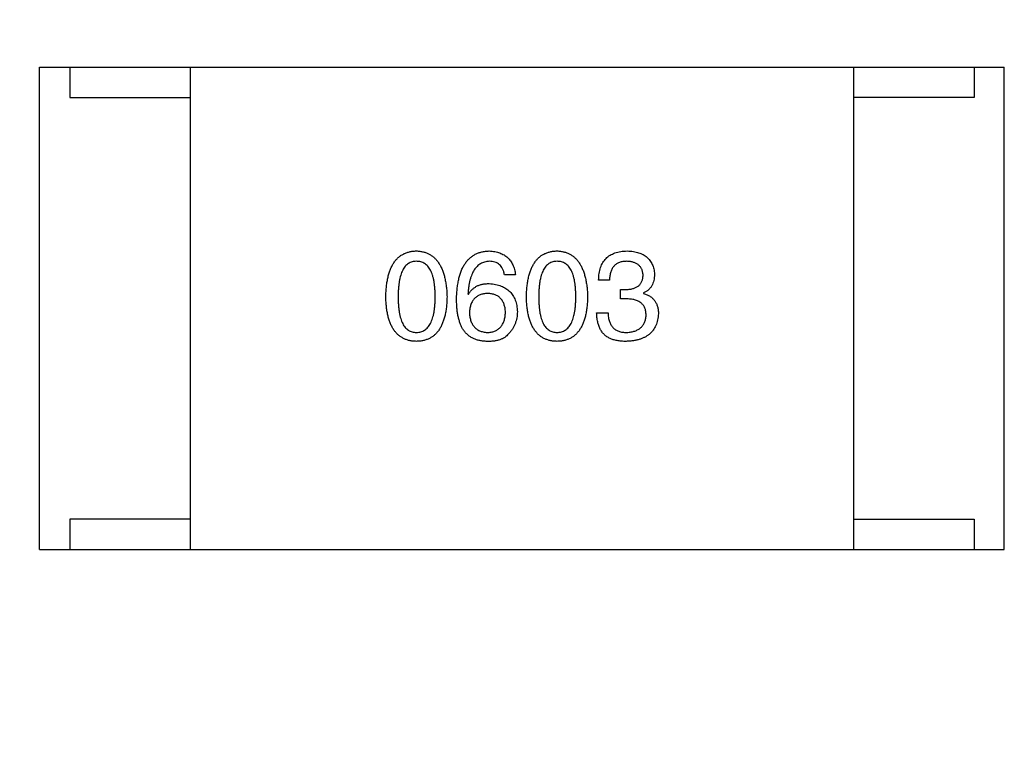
# Model space of a CAD drawing. Header units: millimetres. Extents: x 170 to 326, y 157 to 284.
# Tile 84 of 117: x 262.72 to 264.36, y 253.28 to 254.5. Entities that reach past the tile are written whole.
import ezdxf

# ---------------------------------------------------------------- set-up
doc = ezdxf.new("R2010")
doc.units = ezdxf.units.MM
doc.header["$LTSCALE"] = 30.734
doc.header["$PDMODE"] = 3
doc.header["$PDSIZE"] = 0.3125
doc.layers.get('0').update_dxf_attribs({"linetype": 'CONTINUOUS'})
doc.layers.get('Defpoints').update_dxf_attribs({"linetype": 'CONTINUOUS'})
doc.layers.add('dim', color=6, linetype='CONTINUOUS', lineweight=9)
doc.styles.add('Verdana', font='verdana.ttf', dxfattribs={"height": 2.5})
doc.dimstyles.new('aaaaaaaa 3.0', dxfattribs={"dimtxt": 2.5, "dimasz": 1.5, "dimexe": 1.25, "dimexo": 0.625, "dimtad": 1, "dimdec": 1, "dimzin": 9, "dimdsep": 46, "dimtxsty": 'Verdana', "dimcen": 0, "dimazin": 0, "dimtfac": 1, "dimtofl": 0, "dimtmove": 0, "dimatfit": 3, "dimfxl": 1, "dimlwd": 25, "dimlwe": 25, "dimarcsym": 0})

# ---------------------------------------------------------------- blocks, each defined once
blk = doc.blocks.new('*D13')
at = {"layer": 'Defpoints', "color": 0}
for p in [(263.7072, 269.6356), (256.451, 252.1408), (258.9036, 252.1408)]:
    blk.add_point(p, dxfattribs=at)
at = {"layer": 'dim', "color": 0, "lineweight": 25}
for p, q in [((263.0822, 269.6356), (255.201, 269.6356)), ((256.451, 268.1356), (256.451, 253.6408)), ((258.2786, 252.1408), (255.201, 252.1408))]:
    blk.add_line(p, q, dxfattribs=at)
at = {"layer": 'dim', "color": 0}
for points in [[(256.701, 268.1356), (256.201, 268.1356), (256.451, 269.6356)], [(256.201, 253.6408), (256.701, 253.6408), (256.451, 252.1408)]]:
    blk.add_solid(points, dxfattribs=at)
at = {"layer": 'dim', "color": 0, "insert": (254.5458, 260.8882), "char_height": 2.5, "attachment_point": 5, "rotation": 90, "style": 'Verdana'}
blk.add_mtext('17.5', dxfattribs=at)

msp = doc.modelspace()

# ---------------------------------------------------------------- linework, layer by layer
at = {"linetype": 'Continuous'}
for p, q in [((262.7578, 253.6214), (262.7578, 254.4214)), ((262.7578, 254.4214), (264.3578, 254.4214)), ((262.8078, 254.4214), (262.8078, 254.3714)), ((263.0078, 254.4214), (263.0078, 253.6214)), ((264.1078, 254.4214), (264.1078, 253.6214)), ((264.3078, 254.4214), (264.3078, 254.3714)), ((264.3578, 253.6214), (264.3578, 254.4214)), ((262.8078, 254.3714), (263.0078, 254.3714)), ((264.3078, 254.3714), (264.1078, 254.3714)), ((263.5469, 254.0772), (263.5289, 254.0772)), ((263.703, 254.0682), (263.685, 254.0682)), ((263.7211, 254.0371), (263.7211, 254.0526)), ((263.7211, 254.0526), (263.7309, 254.0526)), ((263.7596, 254.0469), (263.7596, 254.0461)), ((263.4683, 254.0453), (263.4691, 254.0444)), ((263.7301, 254.0371), (263.7211, 254.0371)), ((263.6817, 254.0141), (263.7006, 254.0141)), ((262.8078, 253.6714), (262.8078, 253.6214)), ((263.0078, 253.6714), (262.8078, 253.6714)), ((264.1078, 253.6714), (264.3078, 253.6714)), ((264.3078, 253.6714), (264.3078, 253.6214)), ((262.7578, 253.6214), (264.3578, 253.6214))]:
    msp.add_line(p, q, dxfattribs=at)
for points, knots in [([(263.332, 254.0403), (263.3321, 254.0434), (263.3323, 254.0493), (263.3331, 254.0579), (263.3342, 254.0658), (263.3357, 254.0732), (263.3375, 254.0801), (263.3398, 254.0863), (263.3424, 254.092), (263.3454, 254.0971), (263.3488, 254.1016), (263.3525, 254.1055), (263.3566, 254.1089), (263.3612, 254.1116), (263.3661, 254.1137), (263.3713, 254.1153), (263.3769, 254.1163), (263.3808, 254.1165), (263.3828, 254.1166)], [0, 0, 0, 0, 0.088823, 0.172287, 0.250296, 0.323438, 0.392244, 0.456221, 0.516635, 0.573871, 0.628, 0.680335, 0.731489, 0.782557, 0.834044, 0.886738, 0.942089, 1, 1, 1, 1]), ([(263.3828, 254.1166), (263.3848, 254.1165), (263.3886, 254.1162), (263.3942, 254.1152), (263.3993, 254.1135), (263.4042, 254.1113), (263.4086, 254.1085), (263.4127, 254.1052), (263.4165, 254.1012), (263.4198, 254.0967), (263.4229, 254.0916), (263.4255, 254.0859), (263.4278, 254.0797), (263.4297, 254.0729), (263.4312, 254.0656), (263.4324, 254.0577), (263.4333, 254.0492), (263.4335, 254.0434), (263.4336, 254.0403)], [0, 0, 0, 0, 0.057415, 0.112361, 0.16496, 0.216437, 0.267441, 0.318839, 0.371478, 0.426325, 0.483626, 0.544235, 0.608673, 0.677374, 0.750405, 0.828394, 0.911525, 1, 1, 1, 1]), ([(263.4494, 254.0371), (263.4495, 254.0402), (263.4497, 254.0463), (263.4505, 254.0552), (263.4517, 254.0634), (263.4533, 254.0711), (263.4552, 254.0782), (263.4576, 254.0847), (263.4604, 254.0906), (263.4636, 254.0958), (263.4672, 254.1006), (263.4712, 254.1047), (263.4756, 254.1082), (263.4804, 254.1111), (263.4856, 254.1134), (263.4912, 254.1151), (263.4972, 254.1162), (263.5014, 254.1164), (263.5035, 254.1166)], [0, 0, 0, 0, 0.087517, 0.169686, 0.246944, 0.319347, 0.387088, 0.450961, 0.511075, 0.567974, 0.622351, 0.675039, 0.726853, 0.778688, 0.83093, 0.884738, 0.941043, 1, 1, 1, 1]), ([(263.5035, 254.1166), (263.5051, 254.1164), (263.5082, 254.1162), (263.5127, 254.1155), (263.517, 254.1145), (263.5209, 254.1133), (263.5246, 254.1118), (263.5281, 254.11), (263.5312, 254.1079), (263.5341, 254.1056), (263.5367, 254.103), (263.539, 254.1001), (263.541, 254.0969), (263.5428, 254.0935), (263.5443, 254.0898), (263.5454, 254.0859), (263.5464, 254.0816), (263.5468, 254.0787), (263.5469, 254.0772)], [0, 0, 0, 0, 0.073784, 0.144317, 0.211047, 0.274818, 0.336501, 0.395724, 0.453465, 0.510016, 0.566585, 0.622844, 0.680328, 0.739335, 0.800408, 0.863904, 0.93053, 1, 1, 1, 1]), ([(263.5652, 254.0403), (263.5653, 254.0434), (263.5655, 254.0493), (263.5662, 254.0579), (263.5673, 254.0658), (263.5688, 254.0732), (263.5707, 254.0801), (263.573, 254.0863), (263.5755, 254.092), (263.5786, 254.0971), (263.5819, 254.1016), (263.5857, 254.1055), (263.5898, 254.1089), (263.5943, 254.1116), (263.5992, 254.1137), (263.6045, 254.1153), (263.6101, 254.1163), (263.614, 254.1165), (263.616, 254.1166)], [0, 0, 0, 0, 0.088823, 0.172287, 0.250296, 0.323438, 0.392244, 0.456221, 0.516635, 0.573871, 0.628, 0.680335, 0.731489, 0.782557, 0.834044, 0.886738, 0.942089, 1, 1, 1, 1]), ([(263.616, 254.1166), (263.6179, 254.1165), (263.6218, 254.1162), (263.6273, 254.1152), (263.6325, 254.1135), (263.6373, 254.1113), (263.6418, 254.1085), (263.6459, 254.1052), (263.6496, 254.1012), (263.653, 254.0967), (263.656, 254.0916), (263.6586, 254.0859), (263.6609, 254.0797), (263.6628, 254.0729), (263.6643, 254.0656), (263.6656, 254.0577), (263.6664, 254.0492), (263.6667, 254.0434), (263.6668, 254.0403)], [0, 0, 0, 0, 0.057415, 0.112361, 0.16496, 0.216437, 0.267441, 0.318839, 0.371478, 0.426325, 0.483626, 0.544235, 0.608673, 0.677374, 0.750405, 0.828394, 0.911525, 1, 1, 1, 1]), ([(263.685, 254.0682), (263.6851, 254.0701), (263.6852, 254.0739), (263.6858, 254.0793), (263.6868, 254.0843), (263.6882, 254.089), (263.6899, 254.0933), (263.692, 254.0973), (263.6944, 254.1009), (263.6973, 254.1041), (263.7004, 254.107), (263.704, 254.1095), (263.7078, 254.1116), (263.7121, 254.1133), (263.7167, 254.1147), (263.7217, 254.1157), (263.727, 254.1164), (263.7307, 254.1165), (263.7325, 254.1166)], [0, 0, 0, 0, 0.074804, 0.144899, 0.211458, 0.274554, 0.334363, 0.392059, 0.448123, 0.503024, 0.558154, 0.613471, 0.670844, 0.729926, 0.792003, 0.857405, 0.926768, 1, 1, 1, 1]), ([(263.7325, 254.1166), (263.7343, 254.1165), (263.7376, 254.1163), (263.7425, 254.1157), (263.7471, 254.1148), (263.7513, 254.1136), (263.7552, 254.1122), (263.7588, 254.1105), (263.7622, 254.1085), (263.7652, 254.1062), (263.7678, 254.1036), (263.7702, 254.1008), (263.7722, 254.0977), (263.774, 254.0943), (263.7754, 254.0906), (263.7765, 254.0867), (263.7773, 254.0825), (263.7775, 254.0795), (263.7776, 254.078)], [0, 0, 0, 0, 0.077845, 0.151584, 0.221397, 0.287366, 0.350104, 0.410398, 0.467998, 0.524388, 0.579979, 0.635152, 0.690917, 0.747936, 0.806661, 0.867861, 0.932479, 1, 1, 1, 1]), ([(263.3828, 254.0994), (263.3816, 254.0993), (263.3792, 254.0992), (263.3757, 254.0985), (263.3725, 254.0974), (263.3695, 254.0957), (263.3667, 254.0936), (263.3642, 254.0911), (263.362, 254.088), (263.36, 254.0845), (263.3582, 254.0806), (263.3566, 254.0762), (263.3554, 254.0713), (263.3543, 254.0661), (263.3535, 254.0603), (263.3529, 254.054), (263.3526, 254.0473), (263.3525, 254.0427), (263.3525, 254.0403)], [0, 0, 0, 0, 0.049764, 0.097007, 0.143217, 0.188577, 0.235116, 0.282997, 0.333719, 0.387776, 0.445989, 0.508679, 0.576563, 0.649481, 0.728235, 0.812722, 0.903548, 1, 1, 1, 1]), ([(263.414, 254.0403), (263.4139, 254.0427), (263.4139, 254.0473), (263.4135, 254.054), (263.4129, 254.0603), (263.4121, 254.066), (263.411, 254.0714), (263.4097, 254.0762), (263.4081, 254.0806), (263.4063, 254.0846), (263.4042, 254.088), (263.4019, 254.0911), (263.3993, 254.0936), (263.3965, 254.0958), (263.3934, 254.0974), (263.3901, 254.0985), (263.3865, 254.0992), (263.3841, 254.0993), (263.3828, 254.0994)], [0, 0, 0, 0, 0.095719, 0.185854, 0.269738, 0.347952, 0.420315, 0.487894, 0.550245, 0.608186, 0.662454, 0.713283, 0.761375, 0.808209, 0.854301, 0.901312, 0.949396, 1, 1, 1, 1]), ([(263.5035, 254.0994), (263.5022, 254.0993), (263.4997, 254.0991), (263.496, 254.0982), (263.4925, 254.0971), (263.4893, 254.0954), (263.4862, 254.0934), (263.4835, 254.091), (263.481, 254.0882), (263.4786, 254.085), (263.4765, 254.0814), (263.4747, 254.0774), (263.473, 254.073), (263.4716, 254.0682), (263.4704, 254.063), (263.4695, 254.0575), (263.4687, 254.0515), (263.4684, 254.0474), (263.4683, 254.0453)], [0, 0, 0, 0, 0.054741, 0.107075, 0.158339, 0.208382, 0.258772, 0.310045, 0.362765, 0.417822, 0.475982, 0.537466, 0.602901, 0.673037, 0.747247, 0.826291, 0.910782, 1, 1, 1, 1]), ([(263.5289, 254.0772), (263.5285, 254.079), (263.5278, 254.0823), (263.526, 254.0869), (263.5236, 254.0907), (263.5206, 254.0939), (263.5171, 254.0964), (263.513, 254.0981), (263.5084, 254.0992), (263.5052, 254.0993), (263.5035, 254.0994)], [0, 0, 0, 0, 0.1439, 0.274233, 0.394478, 0.509388, 0.621911, 0.738504, 0.863414, 1, 1, 1, 1]), ([(263.616, 254.0994), (263.6147, 254.0993), (263.6124, 254.0992), (263.6089, 254.0985), (263.6056, 254.0974), (263.6026, 254.0957), (263.5999, 254.0936), (263.5974, 254.0911), (263.5951, 254.088), (263.5931, 254.0845), (263.5913, 254.0806), (263.5898, 254.0762), (263.5886, 254.0713), (263.5874, 254.0661), (263.5866, 254.0603), (263.5861, 254.054), (263.5857, 254.0473), (263.5857, 254.0427), (263.5856, 254.0403)], [0, 0, 0, 0, 0.049764, 0.097007, 0.143217, 0.188577, 0.235116, 0.282997, 0.333719, 0.387776, 0.445989, 0.508679, 0.576563, 0.649481, 0.728235, 0.812722, 0.903548, 1, 1, 1, 1]), ([(263.6471, 254.0403), (263.6471, 254.0427), (263.6471, 254.0473), (263.6467, 254.054), (263.6461, 254.0603), (263.6453, 254.066), (263.6442, 254.0714), (263.6429, 254.0762), (263.6413, 254.0806), (263.6395, 254.0846), (263.6374, 254.088), (263.6351, 254.0911), (263.6325, 254.0936), (263.6297, 254.0958), (263.6266, 254.0974), (263.6233, 254.0985), (263.6197, 254.0992), (263.6172, 254.0993), (263.616, 254.0994)], [0, 0, 0, 0, 0.095719, 0.185854, 0.269738, 0.347952, 0.420315, 0.487894, 0.550245, 0.608186, 0.662454, 0.713283, 0.761375, 0.808209, 0.854301, 0.901312, 0.949396, 1, 1, 1, 1]), ([(263.7317, 254.0994), (263.7306, 254.0993), (263.7284, 254.0993), (263.7252, 254.0989), (263.7223, 254.0983), (263.7195, 254.0975), (263.717, 254.0964), (263.7146, 254.095), (263.7125, 254.0935), (263.7106, 254.0916), (263.7089, 254.0895), (263.7074, 254.0872), (263.7061, 254.0846), (263.7051, 254.0818), (263.7042, 254.0788), (263.7036, 254.0754), (263.7032, 254.0719), (263.7031, 254.0695), (263.703, 254.0682)], [0, 0, 0, 0, 0.069877, 0.136363, 0.198671, 0.257968, 0.315462, 0.370709, 0.425568, 0.479847, 0.535753, 0.592303, 0.651386, 0.713311, 0.778642, 0.84836, 0.921866, 1, 1, 1, 1]), ([(263.7588, 254.0764), (263.7587, 254.0773), (263.7585, 254.079), (263.758, 254.0816), (263.7574, 254.0839), (263.7565, 254.0861), (263.7555, 254.0882), (263.7542, 254.09), (263.7528, 254.0918), (263.7512, 254.0933), (263.7494, 254.0946), (263.7474, 254.0958), (263.7453, 254.0968), (263.7429, 254.0977), (263.7404, 254.0983), (263.7377, 254.0989), (263.7348, 254.0992), (263.7328, 254.0993), (263.7317, 254.0994)], [0, 0, 0, 0, 0.067655, 0.132224, 0.194132, 0.253145, 0.309858, 0.366002, 0.421361, 0.47702, 0.532632, 0.590536, 0.65067, 0.713258, 0.779588, 0.848803, 0.921949, 1, 1, 1, 1]), ([(263.4691, 254.0444), (263.4699, 254.0459), (263.4716, 254.0487), (263.4748, 254.0524), (263.4785, 254.0555), (263.4826, 254.0581), (263.4872, 254.06), (263.4922, 254.0615), (263.4977, 254.0623), (263.5015, 254.0624), (263.5035, 254.0625)], [0, 0, 0, 0, 0.122276, 0.239997, 0.35611, 0.473903, 0.59404, 0.720428, 0.855383, 1, 1, 1, 1]), ([(263.5035, 254.0625), (263.5053, 254.0623), (263.5089, 254.062), (263.514, 254.0611), (263.5188, 254.0599), (263.5233, 254.0584), (263.5274, 254.0566), (263.5312, 254.0545), (263.5346, 254.052), (263.5378, 254.0492), (263.5406, 254.0461), (263.5429, 254.0427), (263.5451, 254.039), (263.5468, 254.0349), (263.5481, 254.0306), (263.5492, 254.0259), (263.5499, 254.0209), (263.5501, 254.0175), (263.5502, 254.0158)], [0, 0, 0, 0, 0.074228, 0.144548, 0.211288, 0.274576, 0.335162, 0.393915, 0.450599, 0.506657, 0.562409, 0.618617, 0.676096, 0.735061, 0.79654, 0.860906, 0.928473, 1, 1, 1, 1]), ([(263.7309, 254.0526), (263.732, 254.0527), (263.7341, 254.0528), (263.7372, 254.0531), (263.7401, 254.0537), (263.7428, 254.0544), (263.7452, 254.0553), (263.7475, 254.0563), (263.7496, 254.0575), (263.7514, 254.0589), (263.7531, 254.0605), (263.7545, 254.0623), (263.7558, 254.0642), (263.7568, 254.0663), (263.7576, 254.0686), (263.7582, 254.071), (263.7586, 254.0737), (263.7587, 254.0755), (263.7588, 254.0764)], [0, 0, 0, 0, 0.079415, 0.154091, 0.22508, 0.29186, 0.355026, 0.415127, 0.472418, 0.528511, 0.583551, 0.638361, 0.693547, 0.750023, 0.807857, 0.868401, 0.932259, 1, 1, 1, 1]), ([(263.7776, 254.078), (263.7776, 254.0762), (263.7775, 254.0727), (263.7766, 254.0676), (263.7752, 254.0629), (263.7733, 254.0588), (263.7707, 254.0551), (263.7675, 254.0518), (263.7638, 254.049), (263.761, 254.0476), (263.7596, 254.0469)], [0, 0, 0, 0, 0.143686, 0.277942, 0.40333, 0.521785, 0.638573, 0.755208, 0.874773, 1, 1, 1, 1]), ([(263.501, 254.0461), (263.4999, 254.046), (263.4976, 254.0459), (263.4943, 254.0455), (263.4913, 254.0448), (263.4884, 254.0438), (263.4857, 254.0427), (263.4833, 254.0412), (263.4811, 254.0396), (263.4791, 254.0377), (263.4773, 254.0356), (263.4757, 254.0332), (263.4743, 254.0306), (263.4732, 254.0278), (263.4722, 254.0247), (263.4715, 254.0214), (263.471, 254.0178), (263.4708, 254.0154), (263.4707, 254.0141)], [0, 0, 0, 0, 0.070453, 0.136523, 0.199866, 0.260392, 0.318446, 0.374657, 0.430182, 0.485556, 0.541071, 0.598396, 0.657208, 0.718642, 0.783247, 0.851631, 0.923928, 1, 1, 1, 1]), ([(263.5305, 254.0149), (263.5305, 254.0162), (263.5303, 254.0186), (263.5298, 254.022), (263.529, 254.0252), (263.5282, 254.0282), (263.527, 254.031), (263.5257, 254.0335), (263.5241, 254.0358), (263.5224, 254.0379), (263.5204, 254.0397), (263.5183, 254.0414), (263.5159, 254.0427), (263.5133, 254.0439), (263.5105, 254.0448), (263.5075, 254.0455), (263.5044, 254.0459), (263.5022, 254.046), (263.501, 254.0461)], [0, 0, 0, 0, 0.076288, 0.14871, 0.216387, 0.281386, 0.342528, 0.402111, 0.4591, 0.514852, 0.569974, 0.625644, 0.682226, 0.740156, 0.800362, 0.863471, 0.930116, 1, 1, 1, 1]), ([(263.7596, 254.0461), (263.7606, 254.0458), (263.7625, 254.0451), (263.7654, 254.044), (263.7679, 254.0427), (263.7704, 254.0413), (263.7726, 254.0397), (263.7746, 254.0379), (263.7765, 254.0361), (263.7781, 254.034), (263.7795, 254.0318), (263.7808, 254.0295), (263.7818, 254.027), (263.7827, 254.0244), (263.7834, 254.0216), (263.7838, 254.0187), (263.7842, 254.0156), (263.7842, 254.0135), (263.7842, 254.0125)], [0, 0, 0, 0, 0.069445, 0.136039, 0.200011, 0.261745, 0.322328, 0.381403, 0.438864, 0.496655, 0.554398, 0.612391, 0.672266, 0.733005, 0.79604, 0.861293, 0.928785, 1, 1, 1, 1]), ([(263.3828, 253.9666), (263.3808, 253.9667), (263.377, 253.9668), (263.3713, 253.9678), (263.3661, 253.9693), (263.3612, 253.9714), (263.3567, 253.974), (263.3525, 253.9773), (263.3488, 253.9811), (263.3454, 253.9854), (263.3424, 253.9904), (263.3398, 253.9959), (263.3375, 254.0019), (263.3357, 254.0085), (263.3342, 254.0157), (263.3331, 254.0234), (263.3323, 254.0317), (263.3321, 254.0374), (263.332, 254.0403)], [0, 0, 0, 0, 0.059135, 0.115606, 0.169241, 0.221578, 0.273261, 0.324749, 0.377329, 0.431642, 0.488541, 0.548597, 0.612232, 0.680174, 0.752504, 0.829777, 0.912307, 1, 1, 1, 1]), ([(263.3525, 254.0403), (263.3525, 254.038), (263.3526, 254.0333), (263.3529, 254.0267), (263.3535, 254.0204), (263.3543, 254.0147), (263.3554, 254.0094), (263.3566, 254.0045), (263.3582, 254.0001), (263.36, 253.9961), (263.362, 253.9926), (263.3642, 253.9896), (263.3667, 253.9871), (263.3695, 253.985), (263.3725, 253.9833), (263.3757, 253.9822), (263.3792, 253.9815), (263.3816, 253.9814), (263.3828, 253.9813)], [0, 0, 0, 0, 0.096457, 0.187288, 0.27178, 0.350132, 0.423455, 0.491343, 0.554037, 0.612253, 0.666313, 0.717038, 0.764921, 0.811214, 0.856775, 0.902988, 0.950234, 1, 1, 1, 1]), ([(263.3828, 253.9813), (263.3841, 253.9814), (263.3865, 253.9816), (263.3901, 253.9823), (263.3934, 253.9836), (263.3965, 253.9853), (263.3993, 253.9874), (263.4019, 253.99), (263.4042, 253.9931), (263.4063, 253.9965), (263.4081, 254.0005), (263.4097, 254.0049), (263.411, 254.0097), (263.4121, 254.015), (263.4129, 254.0207), (263.4135, 254.0268), (263.4139, 254.0334), (263.4139, 254.038), (263.414, 254.0403)], [0, 0, 0, 0, 0.050879, 0.099377, 0.146973, 0.193618, 0.240619, 0.289461, 0.34047, 0.395283, 0.453059, 0.515633, 0.582666, 0.655287, 0.732971, 0.815933, 0.905166, 1, 1, 1, 1]), ([(263.4336, 254.0403), (263.4335, 254.0374), (263.4333, 254.0317), (263.4326, 254.0234), (263.4315, 254.0157), (263.43, 254.0085), (263.4281, 254.0019), (263.4258, 253.9959), (263.4232, 253.9904), (263.4203, 253.9854), (263.4169, 253.9811), (263.4131, 253.9773), (263.409, 253.974), (263.4045, 253.9714), (263.3996, 253.9693), (263.3943, 253.9678), (263.3887, 253.9668), (263.3848, 253.9667), (263.3828, 253.9666)], [0, 0, 0, 0, 0.08769, 0.170218, 0.24749, 0.319818, 0.387758, 0.451391, 0.511445, 0.568185, 0.622681, 0.67526, 0.726746, 0.778428, 0.830764, 0.884397, 0.940866, 1, 1, 1, 1]), ([(263.4601, 253.9862), (263.4592, 253.9878), (263.4574, 253.991), (263.4553, 253.9962), (263.4535, 254.0019), (263.452, 254.0081), (263.4508, 254.0147), (263.45, 254.0217), (263.4495, 254.0292), (263.4494, 254.0344), (263.4494, 254.0371)], [0, 0, 0, 0, 0.101889, 0.209155, 0.322694, 0.442863, 0.569758, 0.70479, 0.848502, 1, 1, 1, 1]), ([(263.616, 253.9666), (263.614, 253.9667), (263.6101, 253.9668), (263.6045, 253.9678), (263.5992, 253.9693), (263.5943, 253.9714), (263.5898, 253.974), (263.5857, 253.9773), (263.5819, 253.9811), (263.5786, 253.9854), (263.5755, 253.9904), (263.573, 253.9959), (263.5707, 254.0019), (263.5688, 254.0085), (263.5673, 254.0157), (263.5662, 254.0234), (263.5655, 254.0317), (263.5653, 254.0374), (263.5652, 254.0403)], [0, 0, 0, 0, 0.059135, 0.115606, 0.169241, 0.221578, 0.273261, 0.324749, 0.377329, 0.431642, 0.488541, 0.548597, 0.612232, 0.680174, 0.752504, 0.829777, 0.912307, 1, 1, 1, 1]), ([(263.5856, 254.0403), (263.5857, 254.038), (263.5857, 254.0333), (263.5861, 254.0267), (263.5866, 254.0204), (263.5874, 254.0147), (263.5886, 254.0094), (263.5898, 254.0045), (263.5913, 254.0001), (263.5931, 253.9961), (263.5951, 253.9926), (263.5974, 253.9896), (263.5999, 253.9871), (263.6027, 253.985), (263.6056, 253.9833), (263.6089, 253.9822), (263.6124, 253.9815), (263.6147, 253.9814), (263.616, 253.9813)], [0, 0, 0, 0, 0.096457, 0.187288, 0.27178, 0.350132, 0.423455, 0.491343, 0.554037, 0.612253, 0.666313, 0.717038, 0.764921, 0.811214, 0.856775, 0.902988, 0.950234, 1, 1, 1, 1]), ([(263.616, 253.9813), (263.6172, 253.9814), (263.6197, 253.9816), (263.6233, 253.9823), (263.6266, 253.9836), (263.6297, 253.9853), (263.6325, 253.9874), (263.635, 253.99), (263.6374, 253.9931), (263.6394, 253.9965), (263.6413, 254.0005), (263.6428, 254.0049), (263.6442, 254.0097), (263.6452, 254.015), (263.6461, 254.0207), (263.6467, 254.0268), (263.6471, 254.0334), (263.6471, 254.038), (263.6471, 254.0403)], [0, 0, 0, 0, 0.050879, 0.099377, 0.146973, 0.193618, 0.240619, 0.289461, 0.34047, 0.395283, 0.453059, 0.515633, 0.582666, 0.655287, 0.732971, 0.815933, 0.905166, 1, 1, 1, 1]), ([(263.6668, 254.0403), (263.6667, 254.0374), (263.6665, 254.0317), (263.6657, 254.0234), (263.6646, 254.0157), (263.6631, 254.0085), (263.6612, 254.0019), (263.659, 253.9959), (263.6564, 253.9904), (263.6534, 253.9854), (263.65, 253.9811), (263.6463, 253.9773), (263.6421, 253.974), (263.6376, 253.9714), (263.6327, 253.9693), (263.6275, 253.9678), (263.6218, 253.9668), (263.618, 253.9667), (263.616, 253.9666)], [0, 0, 0, 0, 0.08769, 0.170218, 0.24749, 0.319818, 0.387758, 0.451391, 0.511445, 0.568185, 0.622681, 0.67526, 0.726746, 0.778428, 0.830764, 0.884397, 0.940866, 1, 1, 1, 1]), ([(263.7637, 254.01), (263.7637, 254.0111), (263.7636, 254.0132), (263.7632, 254.0163), (263.7626, 254.0192), (263.7617, 254.0218), (263.7605, 254.0243), (263.759, 254.0265), (263.7573, 254.0286), (263.7553, 254.0303), (263.7531, 254.0319), (263.7506, 254.0333), (263.7478, 254.0345), (263.7447, 254.0354), (263.7414, 254.0362), (263.7379, 254.0367), (263.7341, 254.037), (263.7314, 254.0371), (263.7301, 254.0371)], [0, 0, 0, 0, 0.066518, 0.129194, 0.188613, 0.245254, 0.300032, 0.353805, 0.407079, 0.461108, 0.516272, 0.574141, 0.634837, 0.699275, 0.767504, 0.840272, 0.917505, 1, 1, 1, 1]), ([(263.4707, 254.0141), (263.4708, 254.0128), (263.4709, 254.0103), (263.4715, 254.0067), (263.4723, 254.0033), (263.4732, 254.0001), (263.4744, 253.9972), (263.4758, 253.9945), (263.4774, 253.9921), (263.4793, 253.9899), (263.4813, 253.9879), (263.4836, 253.9863), (263.4861, 253.9848), (263.4889, 253.9836), (263.4918, 253.9827), (263.495, 253.982), (263.4983, 253.9815), (263.5007, 253.9814), (263.5019, 253.9813)], [0, 0, 0, 0, 0.076467, 0.148148, 0.216496, 0.280559, 0.342274, 0.401168, 0.458322, 0.514073, 0.569257, 0.62465, 0.68124, 0.739113, 0.799947, 0.862804, 0.929597, 1, 1, 1, 1]), ([(263.5019, 253.9813), (263.503, 253.9814), (263.5051, 253.9816), (263.5082, 253.9822), (263.5111, 253.9829), (263.5138, 253.984), (263.5163, 253.9853), (263.5186, 253.9868), (263.5207, 253.9885), (263.5226, 253.9905), (263.5243, 253.9928), (263.5258, 253.9952), (263.5271, 253.9979), (263.5282, 254.0009), (263.5291, 254.0041), (263.5298, 254.0075), (263.5303, 254.0111), (263.5305, 254.0136), (263.5305, 254.0149)], [0, 0, 0, 0, 0.066682, 0.130303, 0.190802, 0.248749, 0.30534, 0.361219, 0.415721, 0.471765, 0.528279, 0.586428, 0.64659, 0.710143, 0.776461, 0.846692, 0.921137, 1, 1, 1, 1]), ([(263.5502, 254.0158), (263.5502, 254.014), (263.5501, 254.0106), (263.5494, 254.0055), (263.5482, 254.0006), (263.5466, 253.9958), (263.5445, 253.9913), (263.542, 253.9869), (263.539, 253.9827), (263.5366, 253.9802), (263.5355, 253.9789)], [0, 0, 0, 0, 0.12904, 0.253809, 0.377066, 0.499122, 0.621469, 0.744665, 0.870607, 1, 1, 1, 1]), ([(263.7039, 253.9715), (263.703, 253.9719), (263.7013, 253.9727), (263.6988, 253.9743), (263.6966, 253.9759), (263.6944, 253.9778), (263.6925, 253.9799), (263.6907, 253.9821), (263.6891, 253.9845), (263.6876, 253.9871), (263.6863, 253.9898), (263.6852, 253.9928), (263.6842, 253.9959), (263.6834, 253.9992), (263.6827, 254.0027), (263.6822, 254.0063), (263.6819, 254.0102), (263.6818, 254.0128), (263.6817, 254.0141)], [0, 0, 0, 0, 0.056906, 0.113264, 0.168825, 0.223843, 0.279195, 0.335267, 0.392098, 0.450414, 0.51054, 0.572219, 0.636652, 0.703156, 0.773102, 0.845505, 0.921063, 1, 1, 1, 1]), ([(263.7006, 254.0141), (263.7006, 254.0128), (263.7007, 254.0102), (263.7012, 254.0065), (263.7018, 254.003), (263.7028, 253.9998), (263.7039, 253.9968), (263.7053, 253.9941), (263.7069, 253.9917), (263.7087, 253.9895), (263.7108, 253.9876), (263.7131, 253.9859), (263.7157, 253.9845), (263.7184, 253.9833), (263.7214, 253.9824), (263.7247, 253.9818), (263.7281, 253.9814), (263.7305, 253.9813), (263.7317, 253.9813)], [0, 0, 0, 0, 0.07723, 0.149593, 0.217944, 0.282232, 0.34411, 0.402297, 0.458791, 0.513966, 0.568538, 0.623291, 0.679957, 0.737243, 0.798142, 0.86118, 0.928728, 1, 1, 1, 1]), ([(263.7842, 254.0125), (263.7841, 254.0107), (263.7838, 254.0072), (263.7829, 254.0021), (263.7817, 253.9974), (263.78, 253.993), (263.778, 253.989), (263.7756, 253.9852), (263.7728, 253.9818), (263.7697, 253.9788), (263.7661, 253.9761), (263.7622, 253.9737), (263.7579, 253.9717), (263.7532, 253.97), (263.7482, 253.9686), (263.7428, 253.9675), (263.737, 253.9669), (263.733, 253.9667), (263.7309, 253.9666)], [0, 0, 0, 0, 0.068236, 0.132937, 0.194125, 0.253174, 0.310181, 0.365986, 0.421096, 0.476216, 0.532352, 0.590232, 0.649824, 0.71274, 0.778406, 0.848058, 0.921922, 1, 1, 1, 1]), ([(263.7317, 253.9813), (263.733, 253.9814), (263.7353, 253.9816), (263.7388, 253.9821), (263.742, 253.9828), (263.7451, 253.9837), (263.7479, 253.9848), (263.7504, 253.9861), (263.7528, 253.9876), (263.7549, 253.9893), (263.7568, 253.9912), (263.7585, 253.9933), (263.7599, 253.9956), (263.7611, 253.9981), (263.7622, 254.0008), (263.7629, 254.0037), (263.7635, 254.0068), (263.7636, 254.0089), (263.7637, 254.01)], [0, 0, 0, 0, 0.076694, 0.149502, 0.218019, 0.283183, 0.345589, 0.405199, 0.462852, 0.519478, 0.575313, 0.630559, 0.687006, 0.744638, 0.804006, 0.866059, 0.931486, 1, 1, 1, 1]), ([(263.4986, 253.9666), (263.4965, 253.9667), (263.4925, 253.9669), (263.4867, 253.968), (263.4813, 253.9696), (263.4762, 253.9718), (263.4715, 253.9746), (263.4673, 253.9779), (263.4634, 253.9818), (263.4612, 253.9847), (263.4601, 253.9862)], [0, 0, 0, 0, 0.137449, 0.267856, 0.393219, 0.514735, 0.63397, 0.753734, 0.874967, 1, 1, 1, 1]), ([(263.5355, 253.9789), (263.5345, 253.9778), (263.5326, 253.9757), (263.5292, 253.9731), (263.5253, 253.9709), (263.5208, 253.9691), (263.516, 253.9678), (263.5106, 253.9669), (263.5047, 253.9665), (263.5007, 253.9665), (263.4986, 253.9666)], [0, 0, 0, 0, 0.105033, 0.21147, 0.321511, 0.438526, 0.563605, 0.698055, 0.843218, 1, 1, 1, 1]), ([(263.7309, 253.9666), (263.7295, 253.9666), (263.7268, 253.9666), (263.7228, 253.9668), (263.7191, 253.9672), (263.7156, 253.9678), (263.7123, 253.9684), (263.7093, 253.9693), (263.7065, 253.9703), (263.7047, 253.9711), (263.7039, 253.9715)], [0, 0, 0, 0, 0.15115, 0.29371, 0.429149, 0.55661, 0.677302, 0.791017, 0.898045, 1, 1, 1, 1])]:
    msp.add_open_spline(points, degree=3, knots=knots, dxfattribs=at)

# ---------------------------------------------------------------- dimensions: what is measured, and where the dimension line sits
at = {"layer": 'dim'}
dim = msp.add_linear_dim(base=(256.451, 252.1408), p1=(263.7072, 269.6356), p2=(258.9036, 252.1408), angle=90, dimstyle='aaaaaaaa 3.0', dxfattribs=at)
dim.commit()
dim.dimension.update_dxf_attribs({"geometry": '*D13', "text_midpoint": (254.5458, 260.8882)})

doc.saveas('drawing.dxf')
